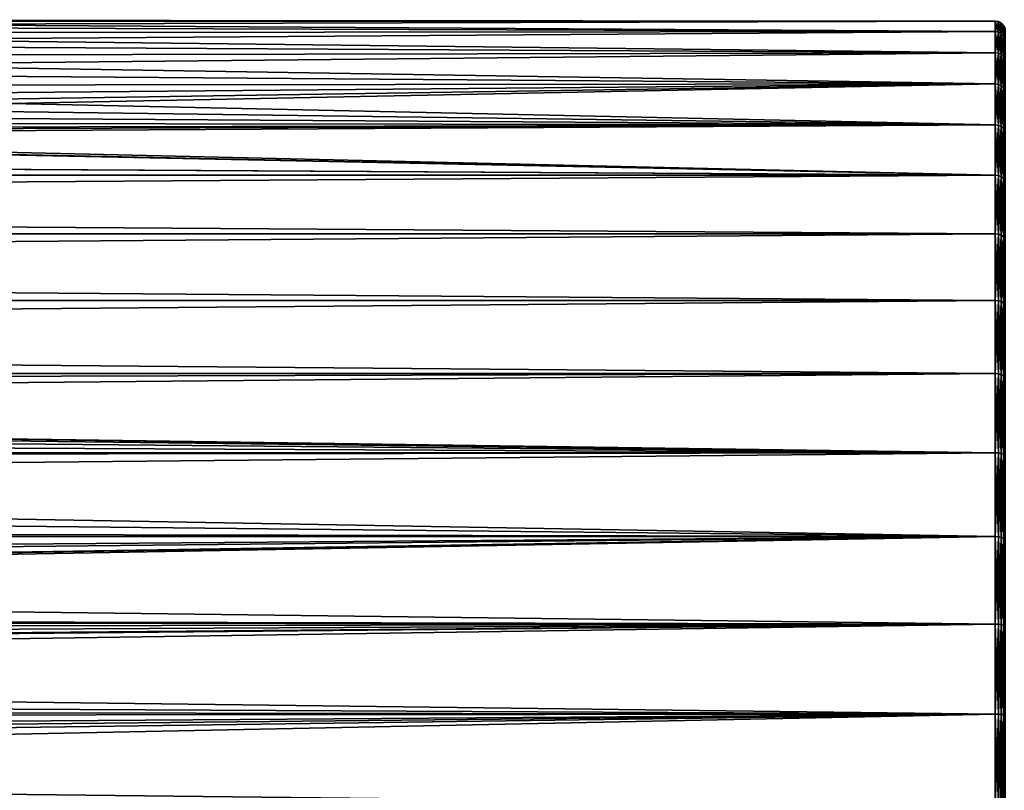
# Model space of a CAD drawing. Header units: metres. Extents: x -147 to 182, y -23 to 81.
# Tile 168 of 212: x 108 to 137, y 0 to 23. Entities that reach past the tile are written whole.
import ezdxf

# ---------------------------------------------------------------- set-up
doc = ezdxf.new("R2010")
doc.units = ezdxf.units.M
doc.layers.add('solid_ORA153_SW0001', color=7, linetype='CONTINUOUS')

msp = doc.modelspace()

# ---------------------------------------------------------------- linework, layer by layer
at = {"layer": 'solid_ORA153_SW0001'}
for points in [[(87.612732, 22.602709, -4.256427), (88.05307, 22.822433, -2.852476), (136.699997, 22.650579, -3.993905)], [(88.053078, 22.822439, 2.852423), (87.61274, 22.602713, 4.256408), (136.699997, 22.650578, 3.993909)], [(88.05307, 22.822433, -2.852476), (88.313576, 22.955399, -1.431586), (136.699997, 22.650579, -3.993905)], [(88.053078, 22.822439, 2.852423), (136.699997, 22.650578, 3.993909), (136.699997, 22.961088, 1.337332)], [(88.313583, 22.955402, 1.431538), (88.053078, 22.822439, 2.852423), (136.699997, 22.961088, 1.337332)], [(88.313576, 22.955399, -1.431586), (88.400002, 23), (136.699997, 22.961088, -1.337329)], [(88.313576, 22.955399, -1.431586), (136.699997, 22.961088, -1.337329), (136.699997, 22.650579, -3.993905)], [(88.313583, 22.955402, 1.431538), (136.699997, 22.961088, 1.337332), (88.400002, 23)], [(88.400002, 23), (136.699997, 22.961088, 1.337332), (136.699997, 22.961088, -1.337329)], [(136.792709, 22.636118, -3.991359), (136.699997, 22.650579, -3.993905), (136.699997, 22.961088, -1.337329)], [(136.792709, 22.94643, -1.336477), (136.699997, 22.961088, -1.337329), (136.699997, 22.961088, 1.337332)], [(136.792709, 22.94643, -1.336477), (136.792709, 22.636118, -3.991359), (136.699997, 22.961088, -1.337329)], [(136.792709, 22.94643, 1.336477), (136.699997, 22.961088, 1.337332), (136.699997, 22.650578, 3.993909)], [(136.792709, 22.94643, 1.336477), (136.792709, 22.94643, -1.336477), (136.699997, 22.961088, 1.337332)], [(136.792709, 22.636118, 3.991359), (136.792709, 22.94643, 1.336477), (136.699997, 22.650578, 3.993909)], [(136.876419, 22.594099, -3.983949), (136.792709, 22.636118, -3.991359), (136.792709, 22.94643, -1.336477)], [(136.876419, 22.903835, -1.333996), (136.792709, 22.94643, -1.336477), (136.792709, 22.94643, 1.336477)], [(136.876419, 22.903835, -1.333996), (136.876419, 22.594099, -3.983949), (136.792709, 22.94643, -1.336477)], [(136.876419, 22.903835, 1.333996), (136.792709, 22.94643, 1.336477), (136.792709, 22.636118, 3.991359)], [(136.876419, 22.903835, 1.333996), (136.876419, 22.903835, -1.333996), (136.792709, 22.94643, 1.336477)], [(136.876419, 22.594099, 3.983949), (136.876419, 22.903835, 1.333996), (136.792709, 22.636118, 3.991359)], [(136.94281, 22.528643, -3.972408), (136.876419, 22.594099, -3.983949), (136.876419, 22.903835, -1.333996)], [(136.94281, 22.837481, -1.330132), (136.876419, 22.903835, -1.333996), (136.876419, 22.903835, 1.333996)], [(136.94281, 22.837481, -1.330132), (136.94281, 22.528643, -3.972408), (136.876419, 22.903835, -1.333996)], [(136.94281, 22.837481, 1.330132), (136.876419, 22.903835, 1.333996), (136.876419, 22.594099, 3.983949)], [(136.94281, 22.837481, 1.330132), (136.94281, 22.837481, -1.330132), (136.876419, 22.903835, 1.333996)], [(136.94281, 22.528643, 3.972408), (136.94281, 22.837481, 1.330132), (136.876419, 22.594099, 3.983949)], [(136.985397, 22.446167, -3.957865), (136.94281, 22.528643, -3.972408), (136.94281, 22.837481, -1.330132)], [(136.985397, 22.753876, -1.325262), (136.94281, 22.837481, -1.330132), (136.94281, 22.837481, 1.330132)], [(136.985397, 22.753876, -1.325262), (136.985397, 22.446167, -3.957865), (136.94281, 22.837481, -1.330132)], [(136.985397, 22.753876, 1.325262), (136.94281, 22.837481, 1.330132), (136.94281, 22.528643, 3.972408)], [(136.985397, 22.753876, 1.325262), (136.985397, 22.753876, -1.325262), (136.94281, 22.837481, 1.330132)], [(86.986847, 22.301661, -5.62459), (87.612732, 22.602709, -4.256427), (136.699997, 22.03376, -6.596472)], [(86.986862, 22.301666, 5.624569), (136.699997, 22.033758, 6.596475), (136.699997, 22.650578, 3.993909)], [(87.61274, 22.602713, 4.256408), (86.986862, 22.301666, 5.624569), (136.699997, 22.650578, 3.993909)], [(87.612732, 22.602709, -4.256427), (136.699997, 22.650579, -3.993905), (136.699997, 22.03376, -6.596472)], [(136.792709, 22.019693, -6.592263), (136.699997, 22.03376, -6.596472), (136.699997, 22.650579, -3.993905)], [(136.792709, 22.636118, -3.991359), (136.792709, 22.019693, -6.592263), (136.699997, 22.650579, -3.993905)], [(136.792709, 22.636118, 3.991359), (136.699997, 22.650578, 3.993909), (136.699997, 22.033758, 6.596475)], [(136.792709, 22.019693, 6.592263), (136.792709, 22.636118, 3.991359), (136.699997, 22.033758, 6.596475)], [(136.876419, 21.978817, -6.580026), (136.792709, 22.019693, -6.592263), (136.792709, 22.636118, -3.991359)], [(136.876419, 22.594099, -3.983949), (136.876419, 21.978817, -6.580026), (136.792709, 22.636118, -3.991359)], [(136.876419, 22.594099, 3.983949), (136.792709, 22.636118, 3.991359), (136.792709, 22.019693, 6.592263)], [(136.876419, 21.978817, 6.580026), (136.876419, 22.594099, 3.983949), (136.792709, 22.019693, 6.592263)], [(136.94281, 21.915144, -6.560963), (136.876419, 21.978817, -6.580026), (136.876419, 22.594099, -3.983949)], [(136.94281, 22.528643, -3.972408), (136.94281, 21.915144, -6.560963), (136.876419, 22.594099, -3.983949)], [(136.94281, 22.528643, 3.972408), (136.876419, 22.594099, 3.983949), (136.876419, 21.978817, 6.580026)], [(136.94281, 21.915144, 6.560963), (136.94281, 22.528643, 3.972408), (136.876419, 21.978817, 6.580026)], [(136.985397, 22.446167, 3.957865), (136.985397, 22.753876, 1.325262), (136.94281, 22.528643, 3.972408)], [(136.985397, 21.834915, -6.536944), (136.94281, 21.915144, -6.560963), (136.94281, 22.528643, -3.972408)], [(136.985397, 22.446167, -3.957865), (136.985397, 21.834915, -6.536944), (136.94281, 22.528643, -3.972408)], [(136.985397, 22.446167, 3.957865), (136.94281, 22.528643, 3.972408), (136.94281, 21.915144, 6.560963)], [(86.171318, 21.929989, -6.933659), (86.986847, 22.301661, -5.62459), (136.699997, 22.03376, -6.596472)], [(86.986862, 22.301666, 5.624569), (86.171326, 21.929993, 6.933643), (136.699997, 22.033758, 6.596475)], [(136.985397, 21.834915, 6.536944), (136.985397, 22.446167, 3.957865), (136.94281, 21.915144, 6.560963)], [(85.172112, 21.508018, -8.148893), (86.171318, 21.929989, -6.933659), (136.699997, 21.118971, -9.109832)], [(85.172134, 21.508026, 8.14887), (136.699997, 21.118971, 9.109835), (136.699997, 22.033758, 6.596475)], [(86.171326, 21.929993, 6.933643), (85.172134, 21.508026, 8.14887), (136.699997, 22.033758, 6.596475)], [(86.171318, 21.929989, -6.933659), (136.699997, 22.03376, -6.596472), (136.699997, 21.118971, -9.109832)], [(136.792709, 21.105488, -9.104019), (136.699997, 21.118971, -9.109832), (136.699997, 22.03376, -6.596472)], [(136.792709, 22.019693, -6.592263), (136.792709, 21.105488, -9.104019), (136.699997, 22.03376, -6.596472)], [(136.792709, 22.019693, 6.592263), (136.699997, 22.033758, 6.596475), (136.699997, 21.118971, 9.109835)], [(136.792709, 21.105488, 9.104019), (136.792709, 22.019693, 6.592263), (136.699997, 21.118971, 9.109835)], [(136.876419, 21.066311, -9.087119), (136.792709, 21.105488, -9.104019), (136.792709, 22.019693, -6.592263)], [(136.876419, 21.978817, -6.580026), (136.876419, 21.066311, -9.087119), (136.792709, 22.019693, -6.592263)], [(136.876419, 21.978817, 6.580026), (136.792709, 22.019693, 6.592263), (136.792709, 21.105488, 9.104019)], [(136.876419, 21.066311, 9.087119), (136.876419, 21.978817, 6.580026), (136.792709, 21.105488, 9.104019)], [(136.94281, 21.00528, -9.060793), (136.876419, 21.066311, -9.087119), (136.876419, 21.978817, -6.580026)], [(136.94281, 21.915144, -6.560963), (136.94281, 21.00528, -9.060793), (136.876419, 21.978817, -6.580026)], [(136.94281, 21.915144, 6.560963), (136.876419, 21.978817, 6.580026), (136.876419, 21.066311, 9.087119)], [(136.94281, 21.00528, 9.060793), (136.94281, 21.915144, 6.560963), (136.876419, 21.066311, 9.087119)], [(136.985397, 20.928383, -9.027623), (136.94281, 21.00528, -9.060793), (136.94281, 21.915144, -6.560963)], [(136.985397, 21.834915, -6.536944), (136.985397, 20.928383, -9.027623), (136.94281, 21.915144, -6.560963)], [(136.985397, 21.834915, 6.536944), (136.94281, 21.915144, 6.560963), (136.94281, 21.00528, 9.060793)], [(136.985397, 20.928383, 9.027623), (136.985397, 21.834915, 6.536944), (136.94281, 21.00528, 9.060793)], [(84.01165, 21.066942, -9.22958), (85.172112, 21.508018, -8.148893), (136.699997, 21.118971, -9.109832)], [(85.172134, 21.508026, 8.14887), (84.011658, 21.066946, 9.229571), (136.699997, 21.118971, 9.109835)], [(79.985146, 19.988403, 11.378214), (136.699997, 19.918585, 11.499999), (136.699997, 21.118971, 9.109835)], [(81.373581, 20.276644, 10.856253), (79.985146, 19.988403, 11.378214), (136.699997, 21.118971, 9.109835)], [(82.729492, 20.644506, 10.139203), (81.373581, 20.276644, 10.856253), (136.699997, 21.118971, 9.109835)], [(82.729485, 20.644503, -10.139209), (84.01165, 21.066942, -9.22958), (136.699997, 19.918587, -11.499996)], [(84.011658, 21.066946, 9.229571), (82.729492, 20.644506, 10.139203), (136.699997, 21.118971, 9.109835)], [(84.01165, 21.066942, -9.22958), (136.699997, 21.118971, -9.109832), (136.699997, 19.918587, -11.499996)], [(136.792709, 19.905869, -11.492659), (136.699997, 19.918587, -11.499996), (136.699997, 21.118971, -9.109832)], [(136.792709, 21.105488, -9.104019), (136.792709, 19.905869, -11.492659), (136.699997, 21.118971, -9.109832)], [(136.792709, 21.105488, 9.104019), (136.699997, 21.118971, 9.109835), (136.699997, 19.918585, 11.499999)], [(136.792709, 19.905869, 11.492659), (136.792709, 21.105488, 9.104019), (136.699997, 19.918585, 11.499999)], [(136.876419, 19.868917, -11.471325), (136.792709, 19.905869, -11.492659), (136.792709, 21.105488, -9.104019)], [(136.876419, 21.066311, -9.087119), (136.876419, 19.868917, -11.471325), (136.792709, 21.105488, -9.104019)], [(136.876419, 21.066311, 9.087119), (136.792709, 21.105488, 9.104019), (136.792709, 19.905869, 11.492659)], [(136.876419, 19.868917, 11.471325), (136.876419, 21.066311, 9.087119), (136.792709, 19.905869, 11.492659)], [(136.94281, 19.811356, -11.438091), (136.876419, 19.868917, -11.471325), (136.876419, 21.066311, -9.087119)], [(136.94281, 21.00528, -9.060793), (136.94281, 19.811356, -11.438091), (136.876419, 21.066311, -9.087119)], [(136.94281, 21.00528, 9.060793), (136.876419, 21.066311, 9.087119), (136.876419, 19.868917, 11.471325)], [(136.94281, 19.811356, 11.438091), (136.94281, 21.00528, 9.060793), (136.876419, 19.868917, 11.471325)], [(136.985397, 19.738829, -11.396218), (136.94281, 19.811356, -11.438091), (136.94281, 21.00528, -9.060793)], [(136.985397, 20.928383, -9.027623), (136.985397, 19.738829, -11.396218), (136.94281, 21.00528, -9.060793)], [(136.985397, 20.928383, 9.027623), (136.94281, 21.00528, 9.060793), (136.94281, 19.811356, 11.438091)], [(136.985397, 19.738829, 11.396218), (136.985397, 20.928383, 9.027623), (136.94281, 19.811356, 11.438091)], [(81.373573, 20.276642, -10.856256), (82.729485, 20.644503, -10.139209), (136.699997, 19.918587, -11.499996)], [(79.985138, 19.988401, -11.378217), (81.373573, 20.276642, -10.856256), (136.699997, 19.918587, -11.499996)], [(136.699997, 18.448833, 13.734646), (136.699997, 19.918585, 11.499999), (-112.699997, 18.448833, 13.734648)], [(77.195518, 19.694511, 11.879657), (-112.699997, 18.448833, 13.734648), (136.699997, 19.918585, 11.499999)], [(78.589478, 19.792824, 11.715122), (77.195518, 19.694511, 11.879657), (136.699997, 19.918585, 11.499999)], [(78.589462, 19.792824, -11.715124), (79.985138, 19.988401, -11.378217), (136.699997, 19.918587, -11.499996)], [(78.589462, 19.792824, -11.715124), (136.699997, 19.918587, -11.499996), (136.699997, 18.448835, -13.734644)], [(79.985146, 19.988403, 11.378214), (78.589478, 19.792824, 11.715122), (136.699997, 19.918585, 11.499999)], [(136.792709, 18.437056, -13.72588), (136.699997, 18.448835, -13.734644), (136.699997, 19.918587, -11.499996)], [(136.792709, 19.905869, -11.492659), (136.792709, 18.437056, -13.72588), (136.699997, 19.918587, -11.499996)], [(136.792709, 19.905869, 11.492659), (136.699997, 19.918585, 11.499999), (136.699997, 18.448833, 13.734646)], [(136.792709, 18.437056, 13.72588), (136.792709, 19.905869, 11.492659), (136.699997, 18.448833, 13.734646)], [(136.876419, 18.402832, -13.7004), (136.792709, 18.437056, -13.72588), (136.792709, 19.905869, -11.492659)], [(136.876419, 19.868917, -11.471325), (136.876419, 18.402832, -13.7004), (136.792709, 19.905869, -11.492659)], [(136.876419, 19.868917, 11.471325), (136.792709, 19.905869, 11.492659), (136.792709, 18.437056, 13.72588)], [(-77.196144, 19.694534, -11.879619), (136.699997, 18.448835, -13.734644), (-112.699997, 18.448833, -13.734648)], [(-77.196144, 19.694534, -11.879619), (-75.803818, 19.694534, -11.879616), (136.699997, 18.448835, -13.734644)], [(-75.803818, 19.694534, -11.879616), (75.804504, 19.694511, -11.879659), (136.699997, 18.448835, -13.734644)], [(75.804504, 19.694511, -11.879659), (77.195503, 19.694511, -11.879658), (136.699997, 18.448835, -13.734644)], [(77.195503, 19.694511, -11.879658), (78.589462, 19.792824, -11.715124), (136.699997, 18.448835, -13.734644)], [(136.876419, 18.402832, 13.7004), (136.876419, 19.868917, 11.471325), (136.792709, 18.437056, 13.72588)], [(136.94281, 18.349518, -13.660709), (136.876419, 18.402832, -13.7004), (136.876419, 19.868917, -11.471325)], [(136.94281, 19.811356, -11.438091), (136.94281, 18.349518, -13.660709), (136.876419, 19.868917, -11.471325)], [(136.94281, 19.811356, 11.438091), (136.876419, 19.868917, 11.471325), (136.876419, 18.402832, 13.7004)], [(136.94281, 18.349518, 13.660709), (136.94281, 19.811356, 11.438091), (136.876419, 18.402832, 13.7004)], [(136.985397, 18.282341, -13.610699), (136.94281, 18.349518, -13.660709), (136.94281, 19.811356, -11.438091)], [(136.985397, 19.738829, -11.396218), (136.985397, 18.282341, -13.610699), (136.94281, 19.811356, -11.438091)], [(136.985397, 19.738829, 11.396218), (136.94281, 19.811356, 11.438091), (136.94281, 18.349518, 13.660709)], [(136.985397, 18.282341, 13.610699), (136.985397, 19.738829, 11.396218), (136.94281, 18.349518, 13.660709)], [(136.699997, 18.448835, -13.734644), (136.699997, 16.729597, -15.783554), (-112.699997, 18.448833, -13.734648)], [(136.699997, 18.448833, 13.734646), (-112.699997, 18.448833, 13.734648), (-112.699997, 16.729593, 15.783558)], [(136.699997, 16.729595, 15.783557), (136.699997, 18.448833, 13.734646), (-112.699997, 16.729593, 15.783558)], [(136.699997, 16.729597, -15.783554), (-112.699997, 16.729593, -15.783558), (-112.699997, 18.448833, -13.734648)], [(136.792709, 16.718914, -15.773481), (136.699997, 16.729597, -15.783554), (136.699997, 18.448835, -13.734644)], [(136.792709, 18.437056, -13.72588), (136.792709, 16.718914, -15.773481), (136.699997, 18.448835, -13.734644)], [(136.792709, 18.437056, 13.72588), (136.699997, 18.448833, 13.734646), (136.699997, 16.729595, 15.783557)], [(136.792709, 16.718914, 15.773481), (136.792709, 18.437056, 13.72588), (136.699997, 16.729595, 15.783557)], [(136.876419, 16.68788, -15.744202), (136.792709, 16.718914, -15.773481), (136.792709, 18.437056, -13.72588)], [(136.876419, 18.402832, -13.7004), (136.876419, 16.68788, -15.744202), (136.792709, 18.437056, -13.72588)], [(136.876419, 18.402832, 13.7004), (136.792709, 18.437056, 13.72588), (136.792709, 16.718914, 15.773481)], [(136.876419, 16.68788, 15.744202), (136.876419, 18.402832, 13.7004), (136.792709, 16.718914, 15.773481)], [(136.94281, 16.639532, -15.698589), (136.876419, 16.68788, -15.744202), (136.876419, 18.402832, -13.7004)], [(136.94281, 18.349518, -13.660709), (136.94281, 16.639532, -15.698589), (136.876419, 18.402832, -13.7004)], [(136.94281, 18.349518, 13.660709), (136.876419, 18.402832, 13.7004), (136.876419, 16.68788, 15.744202)], [(136.94281, 16.639532, 15.698589), (136.94281, 18.349518, 13.660709), (136.876419, 16.68788, 15.744202)], [(136.985397, 16.578617, -15.641119), (136.94281, 16.639532, -15.698589), (136.94281, 18.349518, -13.660709)], [(136.985397, 18.282341, -13.610699), (136.985397, 16.578617, -15.641119), (136.94281, 18.349518, -13.660709)], [(136.985397, 18.282341, 13.610699), (136.94281, 18.349518, 13.660709), (136.94281, 16.639532, 15.698589)], [(136.985397, 16.578617, 15.641119), (136.985397, 18.282341, 13.610699), (136.94281, 16.639532, 15.698589)], [(136.699997, 16.729597, -15.783554), (136.699997, 14.78412, -17.619019), (-112.699997, 16.729593, -15.783558)], [(136.699997, 16.729595, 15.783557), (-112.699997, 16.729593, 15.783558), (-112.699997, 14.784115, 17.619022)], [(136.699997, 14.784117, 17.61902), (136.699997, 16.729595, 15.783557), (-112.699997, 14.784115, 17.619022)], [(136.699997, 14.78412, -17.619019), (-112.699997, 14.784115, -17.619022), (-112.699997, 16.729593, -15.783558)], [(136.792709, 14.774677, -17.607775), (136.699997, 14.78412, -17.619019), (136.699997, 16.729597, -15.783554)], [(136.792709, 16.718914, -15.773481), (136.792709, 14.774677, -17.607775), (136.699997, 16.729597, -15.783554)], [(136.792709, 16.718914, 15.773481), (136.699997, 16.729595, 15.783557), (136.699997, 14.784117, 17.61902)], [(136.792709, 14.774677, 17.607775), (136.792709, 16.718914, 15.773481), (136.699997, 14.784117, 17.61902)], [(136.876419, 14.747251, -17.575089), (136.792709, 14.774677, -17.607775), (136.792709, 16.718914, -15.773481)], [(136.876419, 16.68788, -15.744202), (136.876419, 14.747251, -17.575089), (136.792709, 16.718914, -15.773481)], [(136.876419, 16.68788, 15.744202), (136.792709, 16.718914, 15.773481), (136.792709, 14.774677, 17.607775)], [(136.876419, 14.747251, 17.575089), (136.876419, 16.68788, 15.744202), (136.792709, 14.774677, 17.607775)], [(136.94281, 14.704527, -17.524174), (136.876419, 14.747251, -17.575089), (136.876419, 16.68788, -15.744202)], [(136.94281, 16.639532, -15.698589), (136.94281, 14.704527, -17.524174), (136.876419, 16.68788, -15.744202)], [(136.94281, 16.639532, 15.698589), (136.876419, 16.68788, 15.744202), (136.876419, 14.747251, 17.575089)], [(136.94281, 14.704527, 17.524174), (136.94281, 16.639532, 15.698589), (136.876419, 14.747251, 17.575089)], [(136.985397, 14.650696, -17.460018), (136.94281, 14.704527, -17.524174), (136.94281, 16.639532, -15.698589)], [(136.985397, 16.578617, -15.641119), (136.985397, 14.650696, -17.460018), (136.94281, 16.639532, -15.698589)], [(136.985397, 16.578617, 15.641119), (136.94281, 16.639532, 15.698589), (136.94281, 14.704527, 17.524174)], [(136.985397, 14.650696, 17.460018), (136.985397, 16.578617, 15.641119), (136.94281, 14.704527, 17.524174)], [(136.699997, 14.78412, -17.619019), (136.699997, 12.638711, -19.216217), (-112.699997, 14.784115, -17.619022)], [(136.699997, 14.784117, 17.61902), (-112.699997, 14.784115, 17.619022), (-112.699997, 12.638706, 19.216219)], [(136.699997, 12.63871, 19.216217), (136.699997, 14.784117, 17.61902), (-112.699997, 12.638706, 19.216219)], [(136.699997, 12.638711, -19.216217), (-112.699997, 12.638706, -19.216219), (-112.699997, 14.784115, -17.619022)], [(136.792709, 12.630638, -19.203953), (136.699997, 12.638711, -19.216217), (136.699997, 14.78412, -17.619019)], [(136.792709, 14.774677, -17.607775), (136.792709, 12.630638, -19.203953), (136.699997, 14.78412, -17.619019)], [(136.792709, 14.774677, 17.607775), (136.699997, 14.784117, 17.61902), (136.699997, 12.63871, 19.216217)], [(136.792709, 12.630638, 19.203953), (136.792709, 14.774677, 17.607775), (136.699997, 12.63871, 19.216217)], [(136.876419, 12.607192, -19.168304), (136.792709, 12.630638, -19.203953), (136.792709, 14.774677, -17.607775)], [(136.876419, 14.747251, -17.575089), (136.876419, 12.607192, -19.168304), (136.792709, 14.774677, -17.607775)], [(136.876419, 14.747251, 17.575089), (136.792709, 14.774677, 17.607775), (136.792709, 12.630638, 19.203953)], [(136.876419, 12.607192, 19.168304), (136.876419, 14.747251, 17.575089), (136.792709, 12.630638, 19.203953)], [(136.94281, 12.570668, -19.112772), (136.876419, 12.607192, -19.168304), (136.876419, 14.747251, -17.575089)], [(136.94281, 14.704527, -17.524174), (136.94281, 12.570668, -19.112772), (136.876419, 14.747251, -17.575089)], [(136.94281, 14.704527, 17.524174), (136.876419, 14.747251, 17.575089), (136.876419, 12.607192, 19.168304)], [(136.94281, 12.570668, 19.112772), (136.94281, 14.704527, 17.524174), (136.876419, 12.607192, 19.168304)], [(136.985397, 12.524649, -19.042803), (136.94281, 12.570668, -19.112772), (136.94281, 14.704527, -17.524174)], [(136.985397, 14.650696, -17.460018), (136.985397, 12.524649, -19.042803), (136.94281, 14.704527, -17.524174)], [(136.985397, 14.650696, 17.460018), (136.94281, 14.704527, 17.524174), (136.94281, 12.570668, 19.112772)], [(136.985397, 12.524649, 19.042803), (136.985397, 14.650696, 17.460018), (136.94281, 12.570668, 19.112772)], [(136.699997, 12.638711, -19.216217), (0.000315, 12.250007, -19.466312), (-112.699997, 12.638706, -19.216219)], [(136.699997, 12.63871, 19.216217), (-112.699997, 12.638706, 19.216219), (-112.699997, 10.322381, 20.553551)], [(136.699997, 10.322383, 20.553549), (136.699997, 12.63871, 19.216217), (-112.699997, 10.322381, 20.553551)], [(136.699997, 12.638711, -19.216217), (136.699997, 10.322388, -20.553547), (0.000315, 12.250007, -19.466312)], [(136.792709, 10.315791, -20.54043), (136.699997, 10.322388, -20.553547), (136.699997, 12.638711, -19.216217)], [(136.792709, 12.630638, -19.203953), (136.792709, 10.315791, -20.54043), (136.699997, 12.638711, -19.216217)], [(136.792709, 12.630638, 19.203953), (136.699997, 12.63871, 19.216217), (136.699997, 10.322383, 20.553549)], [(136.792709, 10.315791, 20.54043), (136.792709, 12.630638, 19.203953), (136.699997, 10.322383, 20.553549)], [(136.876419, 10.296642, -20.5023), (136.792709, 10.315791, -20.54043), (136.792709, 12.630638, -19.203953)], [(136.876419, 12.607192, -19.168304), (136.876419, 10.296642, -20.5023), (136.792709, 12.630638, -19.203953)], [(136.876419, 12.607192, 19.168304), (136.792709, 12.630638, 19.203953), (136.792709, 10.315791, 20.54043)], [(136.876419, 10.296642, 20.5023), (136.876419, 12.607192, 19.168304), (136.792709, 10.315791, 20.54043)], [(136.94281, 10.266812, -20.442904), (136.876419, 10.296642, -20.5023), (136.876419, 12.607192, -19.168304)], [(136.94281, 12.570668, -19.112772), (136.94281, 10.266812, -20.442904), (136.876419, 12.607192, -19.168304)], [(136.94281, 12.570668, 19.112772), (136.876419, 12.607192, 19.168304), (136.876419, 10.296642, 20.5023)], [(136.94281, 10.266812, 20.442904), (136.94281, 12.570668, 19.112772), (136.876419, 10.296642, 20.5023)], [(136.985397, 10.229227, -20.368065), (136.94281, 10.266812, -20.442904), (136.94281, 12.570668, -19.112772)], [(136.985397, 12.524649, -19.042803), (136.985397, 10.229227, -20.368065), (136.94281, 12.570668, -19.112772)], [(136.985397, 12.524649, 19.042803), (136.94281, 12.570668, 19.112772), (136.94281, 10.266812, 20.442904)], [(136.985397, 10.229227, 20.368065), (136.985397, 12.524649, 19.042803), (136.94281, 10.266812, 20.442904)], [(136.699997, 10.322388, -20.553547), (1.370045, 12.173154, -19.514465), (0.000315, 12.250007, -19.466312)], [(136.699997, 10.322388, -20.553547), (2.744624, 11.938559, -19.658861), (1.370045, 12.173154, -19.514465)], [(136.699997, 10.322388, -20.553547), (4.125828, 11.534296, -19.898745), (2.744624, 11.938559, -19.658861)], [(136.699997, 10.322388, -20.553547), (5.49301, 10.94941, -20.226479), (4.125828, 11.534296, -19.898745)], [(136.699997, 10.322388, -20.553547), (6.81837, 10.177041, -20.625902), (5.49301, 10.94941, -20.226479)], [(136.699997, 10.322383, 20.553549), (-112.699997, 10.322381, 20.553551), (-112.699997, 7.866463, 21.61293)], [(136.699997, 7.866463, 21.61293), (136.699997, 10.322383, 20.553549), (-112.699997, 7.866463, 21.61293)], [(136.699997, 10.322388, -20.553547), (136.699997, 7.866471, -21.612928), (6.81837, 10.177041, -20.625902)], [(136.699997, 7.866471, -21.612928), (8.060389, 9.224545, -21.069118), (6.81837, 10.177041, -20.625902)], [(136.792709, 7.861442, -21.599133), (136.699997, 7.866471, -21.612928), (136.699997, 10.322388, -20.553547)], [(136.792709, 10.315791, -20.54043), (136.792709, 7.861442, -21.599133), (136.699997, 10.322388, -20.553547)], [(136.792709, 10.315791, 20.54043), (136.699997, 10.322383, 20.553549), (136.699997, 7.866463, 21.61293)], [(136.792709, 7.861442, 21.599133), (136.792709, 10.315791, 20.54043), (136.699997, 7.866463, 21.61293)], [(136.876419, 7.846848, -21.559038), (136.792709, 7.861442, -21.599133), (136.792709, 10.315791, -20.54043)], [(136.876419, 10.296642, -20.5023), (136.876419, 7.846848, -21.559038), (136.792709, 10.315791, -20.54043)], [(136.876419, 10.296642, 20.5023), (136.792709, 10.315791, 20.54043), (136.792709, 7.861442, 21.599133)], [(136.876419, 7.846848, 21.559038), (136.876419, 10.296642, 20.5023), (136.792709, 7.861442, 21.599133)], [(136.94281, 7.824115, -21.49658), (136.876419, 7.846848, -21.559038), (136.876419, 10.296642, -20.5023)], [(136.94281, 10.266812, -20.442904), (136.94281, 7.824115, -21.49658), (136.876419, 10.296642, -20.5023)], [(136.94281, 10.266812, 20.442904), (136.876419, 10.296642, 20.5023), (136.876419, 7.846848, 21.559038)], [(136.94281, 7.824115, 21.49658), (136.94281, 10.266812, 20.442904), (136.876419, 7.846848, 21.559038)], [(136.985397, 7.795472, -21.417885), (136.94281, 7.824115, -21.49658), (136.94281, 10.266812, -20.442904)], [(136.985397, 10.229227, -20.368065), (136.985397, 7.795472, -21.417885), (136.94281, 10.266812, -20.442904)], [(136.985397, 10.229227, 20.368065), (136.94281, 10.266812, 20.442904), (136.94281, 7.824115, 21.49658)], [(136.985397, 7.795472, 21.417885), (136.985397, 10.229227, 20.368065), (136.94281, 7.824115, 21.49658)], [(136.699997, 7.866471, -21.612928), (9.17482, 8.11696, -21.520105), (8.060389, 9.224545, -21.069118)], [(136.699997, 7.866471, -21.612928), (10.129222, 6.889251, -21.943979), (9.17482, 8.11696, -21.520105)], [(136.699997, 7.866463, 21.61293), (-112.699997, 7.866463, 21.61293), (-112.699997, 5.304165, 22.380032)], [(-0.001635, 5.7, 22.282505), (136.699997, 7.866463, 21.61293), (-112.699997, 5.304165, 22.380032)], [(-0.001635, 5.7, 22.282505), (0.877528, 5.632045, 22.299778), (136.699997, 7.866463, 21.61293)], [(0.877528, 5.632045, 22.299778), (1.740089, 5.427905, 22.350344), (136.699997, 7.866463, 21.61293)], [(1.740089, 5.427905, 22.350344), (136.699997, 5.304164, 22.380032), (136.699997, 7.866463, 21.61293)], [(136.699997, 7.866471, -21.612928), (136.699997, 5.304171, -22.380032), (10.129222, 6.889251, -21.943979)], [(136.792709, 5.300779, -22.365746), (136.699997, 5.304171, -22.380032), (136.699997, 7.866471, -21.612928)], [(136.792709, 7.861442, -21.599133), (136.792709, 5.300779, -22.365746), (136.699997, 7.866471, -21.612928)], [(136.792709, 7.861442, 21.599133), (136.699997, 7.866463, 21.61293), (136.699997, 5.304164, 22.380032)], [(136.792709, 5.300779, 22.365746), (136.792709, 7.861442, 21.599133), (136.699997, 5.304164, 22.380032)], [(136.876419, 5.290939, -22.324228), (136.792709, 5.300779, -22.365746), (136.792709, 7.861442, -21.599133)], [(136.876419, 7.846848, -21.559038), (136.876419, 5.290939, -22.324228), (136.792709, 7.861442, -21.599133)], [(136.876419, 7.846848, 21.559038), (136.792709, 7.861442, 21.599133), (136.792709, 5.300779, 22.365746)], [(136.876419, 5.290939, 22.324228), (136.876419, 7.846848, 21.559038), (136.792709, 5.300779, 22.365746)], [(136.94281, 5.275611, -22.259552), (136.876419, 5.290939, -22.324228), (136.876419, 7.846848, -21.559038)], [(136.94281, 7.824115, -21.49658), (136.94281, 5.275611, -22.259552), (136.876419, 7.846848, -21.559038)], [(136.94281, 7.824115, 21.49658), (136.876419, 7.846848, 21.559038), (136.876419, 5.290939, 22.324228)], [(136.94281, 5.275611, 22.259552), (136.94281, 7.824115, 21.49658), (136.876419, 5.290939, 22.324228)], [(136.985397, 5.256298, -22.178062), (136.94281, 5.275611, -22.259552), (136.94281, 7.824115, -21.49658)], [(136.985397, 7.795472, -21.417885), (136.985397, 5.256298, -22.178062), (136.94281, 7.824115, -21.49658)], [(136.985397, 7.795472, 21.417885), (136.94281, 7.824115, 21.49658), (136.94281, 5.275611, 22.259552)], [(136.985397, 5.256298, 22.178062), (136.985397, 7.795472, 21.417885), (136.94281, 5.275611, 22.259552)], [(136.699997, 5.304171, -22.380032), (10.905575, 5.579481, -22.312986), (10.129222, 6.889251, -21.943979)], [(136.699997, 5.304171, -22.380032), (11.500856, 4.21814, -22.609894), (10.905575, 5.579481, -22.312986)], [(1.740089, 5.427905, 22.350344), (2.568892, 5.0883, 22.430096), (136.699997, 5.304164, 22.380032)], [(2.568892, 5.0883, 22.430096), (3.338375, 4.620083, 22.531197), (136.699997, 5.304164, 22.380032)], [(3.338375, 4.620083, 22.531197), (4.027722, 4.033293, 22.643599), (136.699997, 5.304164, 22.380032)], [(4.027722, 4.033293, 22.643599), (4.615384, 3.344871, 22.75548), (136.699997, 5.304164, 22.380032)], [(4.615384, 3.344871, 22.75548), (136.699997, 2.670137, 22.844482), (136.699997, 5.304164, 22.380032)], [(136.699997, 5.304171, -22.380032), (136.699997, 2.670139, -22.844482), (11.500856, 4.21814, -22.609894)], [(136.792709, 2.668432, -22.829899), (136.699997, 2.670139, -22.844482), (136.699997, 5.304171, -22.380032)], [(136.792709, 5.300779, -22.365746), (136.792709, 2.668432, -22.829899), (136.699997, 5.304171, -22.380032)], [(136.792709, 5.300779, 22.365746), (136.699997, 5.304164, 22.380032), (136.699997, 2.670137, 22.844482)], [(136.792709, 2.668432, 22.829899), (136.792709, 5.300779, 22.365746), (136.699997, 2.670137, 22.844482)], [(136.876419, 2.663479, -22.787519), (136.792709, 2.668432, -22.829899), (136.792709, 5.300779, -22.365746)], [(136.876419, 5.290939, -22.324228), (136.876419, 2.663479, -22.787519), (136.792709, 5.300779, -22.365746)], [(136.876419, 5.290939, 22.324228), (136.792709, 5.300779, 22.365746), (136.792709, 2.668432, 22.829899)], [(136.876419, 2.663479, 22.787519), (136.876419, 5.290939, 22.324228), (136.792709, 2.668432, 22.829899)], [(136.94281, 2.655763, -22.721502), (136.876419, 2.663479, -22.787519), (136.876419, 5.290939, -22.324228)], [(136.94281, 5.275611, -22.259552), (136.94281, 2.655763, -22.721502), (136.876419, 5.290939, -22.324228)], [(136.94281, 5.275611, 22.259552), (136.876419, 5.290939, 22.324228), (136.876419, 2.663479, 22.787519)], [(136.94281, 2.655763, 22.721502), (136.94281, 5.275611, 22.259552), (136.876419, 2.663479, 22.787519)], [(136.985397, 2.64604, -22.638321), (136.94281, 2.655763, -22.721502), (136.94281, 5.275611, -22.259552)], [(136.985397, 5.256298, -22.178062), (136.985397, 2.64604, -22.638321), (136.94281, 5.275611, -22.259552)], [(136.985397, 5.256298, 22.178062), (136.94281, 5.275611, 22.259552), (136.94281, 2.655763, 22.721502)], [(136.985397, 2.64604, 22.638321), (136.985397, 5.256298, 22.178062), (136.94281, 2.655763, 22.721502)], [(136.699997, 2.670139, -22.844482), (11.919838, 2.824938, -22.825857), (11.500856, 4.21814, -22.609894)], [(4.615384, 3.344871, 22.75548), (5.084548, 2.576309, 22.855253), (136.699997, 2.670137, 22.844482)], [(5.084548, 2.576309, 22.855253), (5.425366, 1.74799, 22.933481), (136.699997, 2.670137, 22.844482)], [(5.425366, 1.74799, 22.933481), (5.63121, 0.882831, 22.983051), (136.699997, 2.670137, 22.844482)], [(5.63121, 0.882831, 22.983051), (5.7, 0, 23), (136.699997, 2.670137, 22.844482)], [(136.699997, 2.670137, 22.844482), (5.7, 0, 23), (136.699997, 0, 23)], [(136.699997, 2.670139, -22.844482), (12.167912, 1.415718, -22.956388), (11.919838, 2.824938, -22.825857)], [(136.699997, 2.670139, -22.844482), (136.699997, 0, -23), (12.167912, 1.415718, -22.956388)], [(136.792709, 0, -22.985317), (136.699997, 0, -23), (136.699997, 2.670139, -22.844482)], [(136.792709, 2.668432, -22.829899), (136.792709, 0, -22.985317), (136.699997, 2.670139, -22.844482)], [(136.792709, 2.668432, 22.829899), (136.699997, 2.670137, 22.844482), (136.699997, 0, 23)], [(136.792709, 0, 22.985317), (136.792709, 2.668432, 22.829899), (136.699997, 0, 23)], [(136.876419, 0, -22.94265), (136.792709, 0, -22.985317), (136.792709, 2.668432, -22.829899)], [(136.876419, 2.663479, -22.787519), (136.876419, 0, -22.94265), (136.792709, 2.668432, -22.829899)], [(136.876419, 2.663479, 22.787519), (136.792709, 2.668432, 22.829899), (136.792709, 0, 22.985317)], [(136.876419, 0, 22.94265), (136.876419, 2.663479, 22.787519), (136.792709, 0, 22.985317)], [(136.94281, 0, -22.876183), (136.876419, 0, -22.94265), (136.876419, 2.663479, -22.787519)], [(136.94281, 2.655763, -22.721502), (136.94281, 0, -22.876183), (136.876419, 2.663479, -22.787519)], [(136.94281, 2.655763, 22.721502), (136.876419, 2.663479, 22.787519), (136.876419, 0, 22.94265)], [(136.94281, 0, 22.876183), (136.94281, 2.655763, 22.721502), (136.876419, 0, 22.94265)], [(136.985397, 0, -22.792437), (136.94281, 0, -22.876183), (136.94281, 2.655763, -22.721502)], [(136.985397, 2.64604, -22.638321), (136.985397, 0, -22.792437), (136.94281, 2.655763, -22.721502)], [(136.985397, 2.64604, 22.638321), (136.94281, 2.655763, 22.721502), (136.94281, 0, 22.876183)], [(136.985397, 0, 22.792437), (136.985397, 2.64604, 22.638321), (136.94281, 0, 22.876183)], [(12.167912, 1.415718, -22.956388), (136.699997, 0, -23), (12.25, 0, -23)]]:
    msp.add_3dface(points, dxfattribs=at)

doc.saveas('drawing.dxf')
